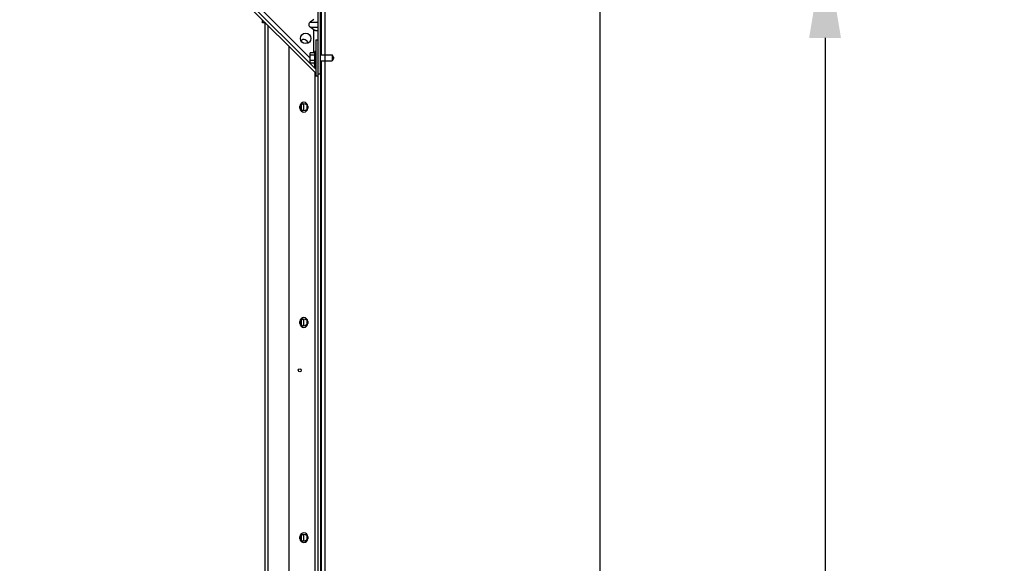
# Model space of a CAD drawing. Header units: inches. Extents: x 170 to 197.4, y 234.4 to 247.7.
# Tile 20 of 24: x 185.1 to 186.6, y 243.5 to 244.3. Entities that reach past the tile are written whole.
import ezdxf

# ---------------------------------------------------------------- set-up
doc = ezdxf.new("R2010")
doc.units = ezdxf.units.IN
doc.header["$LTSCALE"] = 0.25
doc.header["$MEASUREMENT"] = 0
doc.layers.add('780CD', color=7, linetype='Continuous')
doc.layers.add('ANNOTATIONS', color=1, linetype='Continuous')
doc.styles.add('ARIAL', font='arial.ttf', dxfattribs={"height": 0.09375})
doc.styles.get("Standard").update_dxf_attribs({"font": 'romans.shx'})
doc.dimstyles.new('DIMSTYLE_1', dxfattribs={"dimtxt": 0.125, "dimasz": 0.15, "dimexe": 0.18, "dimexo": 0.0625, "dimgap": 0.09, "dimtad": 0, "dimtih": 1, "dimtoh": 1, "dimlfac": 26.666667, "dimzin": 4, "dimdsep": 46, "dimtxsty": 'Standard', "dimcen": 0.09, "dimadec": 0, "dimazin": 0, "dimtp": 0.01, "dimtm": 0.01, "dimtfac": 1, "dimtofl": 0, "dimtmove": 0, "dimatfit": 3, "dimfxl": 1, "dimtolj": 1, "dimtzin": 4, "dimarcsym": 0})

# ---------------------------------------------------------------- blocks, each defined once
blk = doc.blocks.new('*D6')
at = {"layer": 'ANNOTATIONS', "color": 0, "linetype": 'Continuous', "lineweight": -2, "transparency": 16777216}
for p, q in [((186.338, 245.2314), (186.338, 245.3814)), ((185.4436, 245.0814), (186.518, 245.0814)), ((186.0241, 244.4374), (186.518, 244.4374)), ((186.338, 244.2874), (186.338, 244.1374))]:
    blk.add_line(p, q, dxfattribs=at)
at = {"layer": 'ANNOTATIONS', "color": 0, "linetype": 'Continuous', "transparency": 16777216}
for points in [[(186.313, 245.2314), (186.363, 245.2314), (186.338, 245.0814)], [(186.313, 244.2874), (186.363, 244.2874), (186.338, 244.4374)]]:
    blk.add_solid(points, dxfattribs=at)
at = {"layer": 'defpoints', "color": 0, "linetype": 'Continuous', "transparency": 16777216}
for p in [(185.3811, 245.0814), (186.338, 245.0814), (185.9616, 244.4374)]:
    blk.add_point(p, dxfattribs=at)
at = {"layer": 'ANNOTATIONS', "color": 0, "linetype": 'Continuous', "transparency": 16777216, "insert": (186.338, 244.7607), "char_height": 0.09375, "attachment_point": 5, "style": 'ARIAL'}
blk.add_mtext('\\A1;22" \\PMAX', dxfattribs=at)
blk = doc.blocks.new('*D8')
at = {"layer": 'ANNOTATIONS', "color": 0, "linetype": 'Continuous', "lineweight": -2, "transparency": 16777216}
for p, q in [((186.0474, 244.4374), (186.518, 244.4374)), ((186.338, 244.2874), (186.338, 242.3883)), ((186.338, 240.0543), (186.338, 241.9534)), ((186.0477, 239.9043), (186.518, 239.9043))]:
    blk.add_line(p, q, dxfattribs=at)
at = {"layer": 'ANNOTATIONS', "color": 0, "linetype": 'Continuous', "transparency": 16777216}
for points in [[(186.313, 244.2874), (186.363, 244.2874), (186.338, 244.4374)], [(186.313, 240.0543), (186.363, 240.0543), (186.338, 239.9043)]]:
    blk.add_solid(points, dxfattribs=at)
at = {"layer": 'defpoints', "color": 0, "linetype": 'Continuous', "transparency": 16777216}
for p in [(185.9849, 244.4374), (185.9852, 239.9043), (186.338, 239.9043)]:
    blk.add_point(p, dxfattribs=at)
at = {"layer": 'ANNOTATIONS', "color": 0, "linetype": 'Continuous', "transparency": 16777216, "insert": (186.338, 242.1709), "char_height": 0.09375, "attachment_point": 5, "style": 'ARIAL'}
blk.add_mtext('\\A1;OPENING\\PHEIGHT', dxfattribs=at)

msp = doc.modelspace()

# ---------------------------------------------------------------- linework, layer by layer
at = {"layer": '780CD', "linetype": 'Continuous'}
for p, q in [((185.98486, 245.43982), (185.98486, 239.90388)), ((185.55442, 245.33418), (185.55442, 239.90388)), ((185.07921, 244.69935), (185.54028, 244.23828)), ((185.53988, 244.23232), (185.07603, 244.69617)), ((185.54309, 244.69451), (185.54309, 244.2281)), ((185.54759, 244.23044), (185.54759, 244.68063)), ((185.22561, 244.56143), (185.53128, 244.25576)), ((185.54907, 244.26091), (185.54907, 244.54919)), ((185.54797, 244.26091), (185.54797, 244.38044)), ((185.45628, 244.31107), (185.45628, 244.31591)), ((185.53709, 244.31628), (185.53141, 244.31227)), ((185.45999, 244.31107), (185.45628, 244.31107)), ((185.45999, 244.3122), (185.45999, 239.90388)), ((185.46562, 239.90388), (185.46562, 244.30657)), ((185.53141, 244.31227), (185.54309, 244.31227)), ((185.53709, 244.30023), (185.53141, 244.30425)), ((185.53141, 244.30425), (185.54309, 244.30425)), ((185.53709, 244.26434), (185.53709, 244.30023)), ((185.54028, 244.28435), (185.54028, 244.2281)), ((185.54028, 244.28435), (185.54309, 244.28435)), ((185.49809, 241.47888), (185.49809, 244.2741)), ((185.53128, 244.24811), (185.53128, 244.26434)), ((185.5384, 244.26434), (185.53128, 244.26434)), ((185.5384, 244.26028), (185.53128, 244.26028)), ((185.5384, 244.25217), (185.53128, 244.25217)), ((185.5384, 244.24647), (185.5384, 244.26597)), ((185.54028, 244.26597), (185.5384, 244.26597)), ((185.54759, 244.26091), (185.5657, 244.26091)), ((185.54759, 244.25154), (185.5657, 244.25154)), ((185.54797, 240.01638), (185.54797, 244.25154)), ((185.54907, 239.90388), (185.54907, 244.25154)), ((185.5657, 244.26091), (185.5657, 244.25154)), ((185.5684, 244.25622), (185.5657, 244.26091)), ((185.5684, 244.25622), (185.5657, 244.25154)), ((185.5384, 244.24811), (185.53128, 244.24811)), ((185.54028, 244.24647), (185.5384, 244.24647)), ((185.53897, 240.01638), (185.53897, 244.23322)), ((185.54028, 244.23272), (185.53988, 244.23232)), ((185.54028, 244.2281), (185.54309, 244.2281)), ((185.54759, 244.23044), (185.54309, 244.23044)), ((185.54347, 240.01638), (185.54347, 244.23044)), ((185.51525, 244.17729), (185.51525, 244.18047)), ((185.51783, 244.17451), (185.51783, 244.18326)), ((185.52149, 244.17328), (185.52149, 244.18449)), ((185.52655, 244.17681), (185.52655, 244.18095)), ((185.52743, 244.18047), (185.52743, 244.17729)), ((185.51525, 243.83979), (185.51525, 243.84297)), ((185.51783, 243.83701), (185.51783, 243.84576)), ((185.52149, 243.83578), (185.52149, 243.84699)), ((185.52655, 243.83931), (185.52655, 243.84345)), ((185.52743, 243.84297), (185.52743, 243.83979)), ((185.51525, 243.50229), (185.51525, 243.50547)), ((185.51783, 243.49951), (185.51783, 243.50826)), ((185.52149, 243.49828), (185.52149, 243.50949)), ((185.52655, 243.50181), (185.52655, 243.50595)), ((185.52743, 243.50547), (185.52743, 243.50229))]:
    msp.add_line(p, q, dxfattribs=at)
for centre, radius in [((185.52415, 244.28669), 0.0082), ((185.52134, 244.17888), 0.00562), ((185.52134, 243.84138), 0.00562), ((185.51497, 243.76638), 0.00234), ((185.52134, 243.50388), 0.00562)]:
    msp.add_circle(centre, radius, dxfattribs=at)
for centre, start, end in [((185.52134, 244.27891), 0, 137.50243), ((185.52134, 244.18047), 0, 180), ((185.52134, 244.17729), 180, 0), ((185.52134, 243.84297), 0, 180), ((185.52134, 243.83979), 180, 0), ((185.52134, 243.50547), 0, 180), ((185.52134, 243.50229), 180, 0)]:
    msp.add_arc(centre, 0.00609, start, end, dxfattribs=at)
for points in [[(185.53141, 244.31227), (185.53015, 244.31111), (185.52936, 244.30977), (185.52906, 244.30826), (185.52935, 244.30675), (185.53015, 244.3054), (185.53141, 244.30425)], [(185.54309, 244.30023), (185.54288, 244.29927), (185.54229, 244.29868), (185.54133, 244.29847), (185.54009, 244.29868), (185.53866, 244.29927), (185.53709, 244.30023)], [(185.53729, 244.2481), (185.53748, 244.24663), (185.53805, 244.24348), (185.53896, 244.24068), (185.54027, 244.23841)]]:
    msp.add_spline(points, degree=3, dxfattribs=at)

# ---------------------------------------------------------------- dimensions: what is measured, and where the dimension line sits
at = {"layer": 'ANNOTATIONS', "linetype": 'Continuous'}
dim = msp.add_linear_dim(base=(186.33803, 245.08139), p1=(185.96162, 244.43743), p2=(185.38112, 245.08139), angle=90, text='22" \\PMAX', dimstyle='DIMSTYLE_1', override={"dimtxt": 0.08, "dimtxsty": 'ARIAL'}, dxfattribs=at)
dim.commit()
dim.dimension.update_dxf_attribs({"geometry": '*D6', "text_midpoint": (186.33803, 244.76066), "dimtype": 160})
dim = msp.add_linear_dim(base=(186.33803, 239.90432), p1=(185.98491, 244.43743), p2=(185.98516, 239.90432), angle=90, text='OPENING\\PHEIGHT', dimstyle='DIMSTYLE_1', override={"dimtxt": 0.08, "dimtxsty": 'ARIAL'}, dxfattribs=at)
dim.commit()
dim.dimension.update_dxf_attribs({"geometry": '*D8', "text_midpoint": (186.33803, 242.17088)})

doc.saveas('drawing.dxf')
